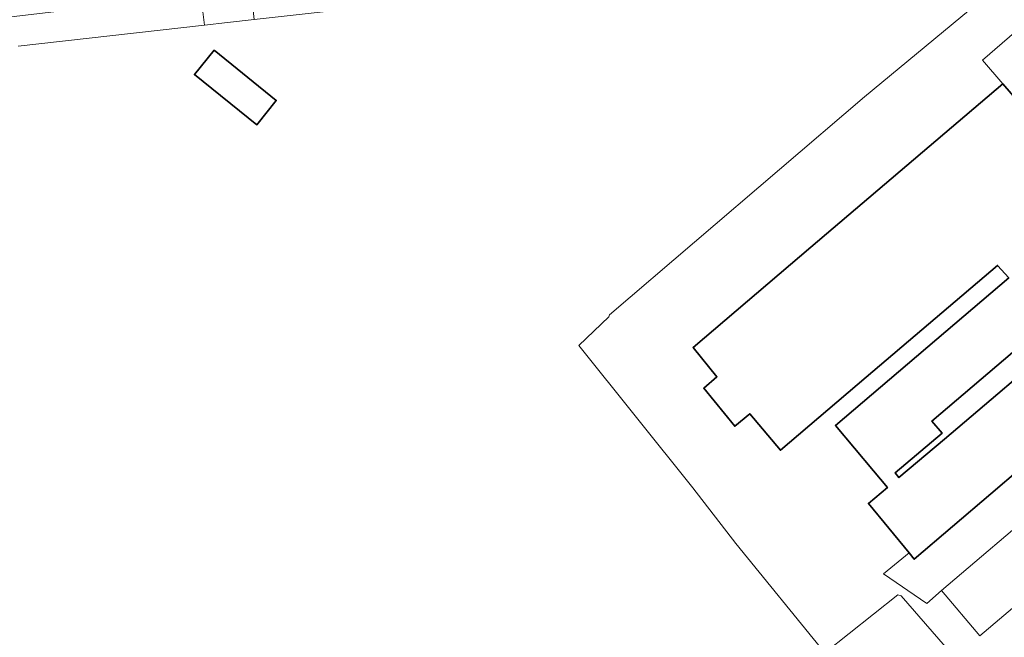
# Model space of a CAD drawing. Header units: metres. Extents: x 200176 to 205485, y 394066 to 399855.
# Tile 38 of 230: x 202298 to 202520, y 395248 to 395388. Entities that reach past the tile are written whole.
import ezdxf

# ---------------------------------------------------------------- set-up
doc = ezdxf.new("R2010")
doc.units = ezdxf.units.M
for name, color, linetype, lineweight in [('B-WE-OG-BEBOUWING-GV', 7, 'Continuous', 35), ('B-WE-OG-TERREIN_ERF-GV', 7, 'Continuous', 18), ('B-WE-OG-WEG-GV', 7, 'Continuous', 18), ('B-WE-VH-ONVERHARD-GV', 252, 'Continuous', 18), ('B-WE-VH-VERHARDING_PUIN-GV', 252, 'Continuous', 18)]:
    doc.layers.add(name, color=color, linetype=linetype, lineweight=lineweight)

msp = doc.modelspace()

# ---------------------------------------------------------------- linework, layer by layer
at = {"layer": 'B-WE-OG-BEBOUWING-GV', "flags": 128}
for points in [[(202341.542, 395380.701), (202337.126, 395375.223), (202351.18, 395363.894), (202355.596, 395369.372)], [(202506.319, 395292.883), (202496.071, 395284.222), (202495.209, 395285.277), (202505.789, 395294.275), (202503.496, 395296.957), (202530.819, 395320.236), (202532.386, 395321.623), (202535.649, 395317.805), (202533.936, 395316.367)]]:
    msp.add_lwpolyline(points, close=True, dxfattribs=at)
msp.add_lwpolyline([(202539.325, 395350.096), (202519.539, 395373.107), (202476.219, 395336.232), (202449.611, 395313.582), (202454.999, 395306.985), (202452.031, 395304.406), (202459.004, 395295.828), (202462.397, 395298.631), (202469.325, 395290.393), (202488.694, 395306.888), (202518.319, 395332.116), (202520.827, 395329.314), (202481.722, 395295.984), (202490.348, 395285.781), (202493.45, 395282.007), (202489.186, 395278.403), (202498.355, 395267.216), (202499.528, 395265.785), (202516.83, 395280.56), (202523.518, 395286.249)], dxfattribs=at)
at = {"layer": 'B-WE-OG-TERREIN_ERF-GV', "flags": 128}
for points in [[(202517.814, 395394.737), (202488.257, 395370.21), (202430.746, 395320.981), (202430.595, 395320.533), (202423.828, 395314.029), (202449.592, 395281.918), (202459.302, 395269.34), (202479.37, 395244.69), (202495.833, 395257.748), (202496.576, 395257.528), (202509.07, 395243.176)], [(202537.899, 395268.515), (202514.343, 395248.522), (202505.655, 395258.759), (202502.344, 395255.823), (202492.599, 395262.461), (202498.355, 395267.216), (202489.186, 395278.403), (202493.45, 395282.007), (202490.348, 395285.781), (202481.722, 395295.984), (202520.827, 395329.314), (202518.319, 395332.116), (202488.694, 395306.888), (202469.325, 395290.393), (202462.397, 395298.631), (202459.004, 395295.828), (202452.031, 395304.406), (202454.999, 395306.985), (202449.611, 395313.582), (202476.219, 395336.232), (202519.539, 395373.107), (202514.912, 395378.488), (202525.444, 395387.569)], [(202525.444, 395387.569), (202514.912, 395378.488), (202519.539, 395373.107), (202539.325, 395350.096)], [(202523.518, 395286.249), (202516.83, 395280.56), (202499.528, 395265.785), (202498.355, 395267.216), (202492.599, 395262.461), (202502.344, 395255.823), (202505.655, 395258.759), (202529.211, 395278.751)]]:
    msp.add_lwpolyline(points, dxfattribs=at)
msp.add_lwpolyline([(202533.936, 395316.367), (202535.649, 395317.805), (202532.386, 395321.623), (202530.819, 395320.236), (202503.496, 395296.957), (202505.789, 395294.275), (202495.209, 395285.277), (202496.071, 395284.222), (202506.319, 395292.883)], close=True, dxfattribs=at)
at = {"layer": 'B-WE-OG-WEG-GV', "flags": 128}
msp.add_lwpolyline([(202297.36, 395381.598), (202339.359, 395386.382), (202338.813, 395391.202), (202338.59, 395393.169), (202316.922, 395390.716), (202299.633, 395388.728), (202290.639, 395387.656), (202282.825, 395386.13), (202273.77, 395383.354), (202265.627, 395379.8), (202258.078, 395375.592), (202251.653, 395371.105), (202244.363, 395364.766), (202238.458, 395358.458), (202231.777, 395350.605), (202202.486, 395316.228), (202186.647, 395297.664), (202181.917, 395291.863), (202177.304, 395284.935), (202172.412, 395275.024), (202169.347, 395266.253), (202167.286, 395256.655), (202166.459, 395247.53)], dxfattribs=at)
at = {"layer": 'B-WE-VH-ONVERHARD-GV', "flags": 128}
for points in [[(202452.6, 395399.031), (202413.546, 395394.748), (202350.612, 395387.656), (202344.568, 395386.975), (202339.359, 395386.382), (202297.36, 395381.598)], [(202509.07, 395243.176), (202496.576, 395257.528), (202495.833, 395257.748), (202479.37, 395244.69), (202459.302, 395269.34), (202449.592, 395281.918), (202423.828, 395314.029), (202430.595, 395320.533), (202430.746, 395320.981), (202488.257, 395370.21), (202517.814, 395394.737)]]:
    msp.add_lwpolyline(points, dxfattribs=at)
msp.add_lwpolyline([(202341.542, 395380.701), (202355.596, 395369.372), (202351.18, 395363.894), (202337.126, 395375.223)], close=True, dxfattribs=at)
at = {"layer": 'B-WE-VH-VERHARDING_PUIN-GV', "flags": 128}
msp.add_lwpolyline([(202351.22, 395392.606), (202338.813, 395391.202), (202339.359, 395386.382), (202344.568, 395386.975), (202350.612, 395387.656), (202350.295, 395390.467)], close=True, dxfattribs=at)

doc.saveas('drawing.dxf')
